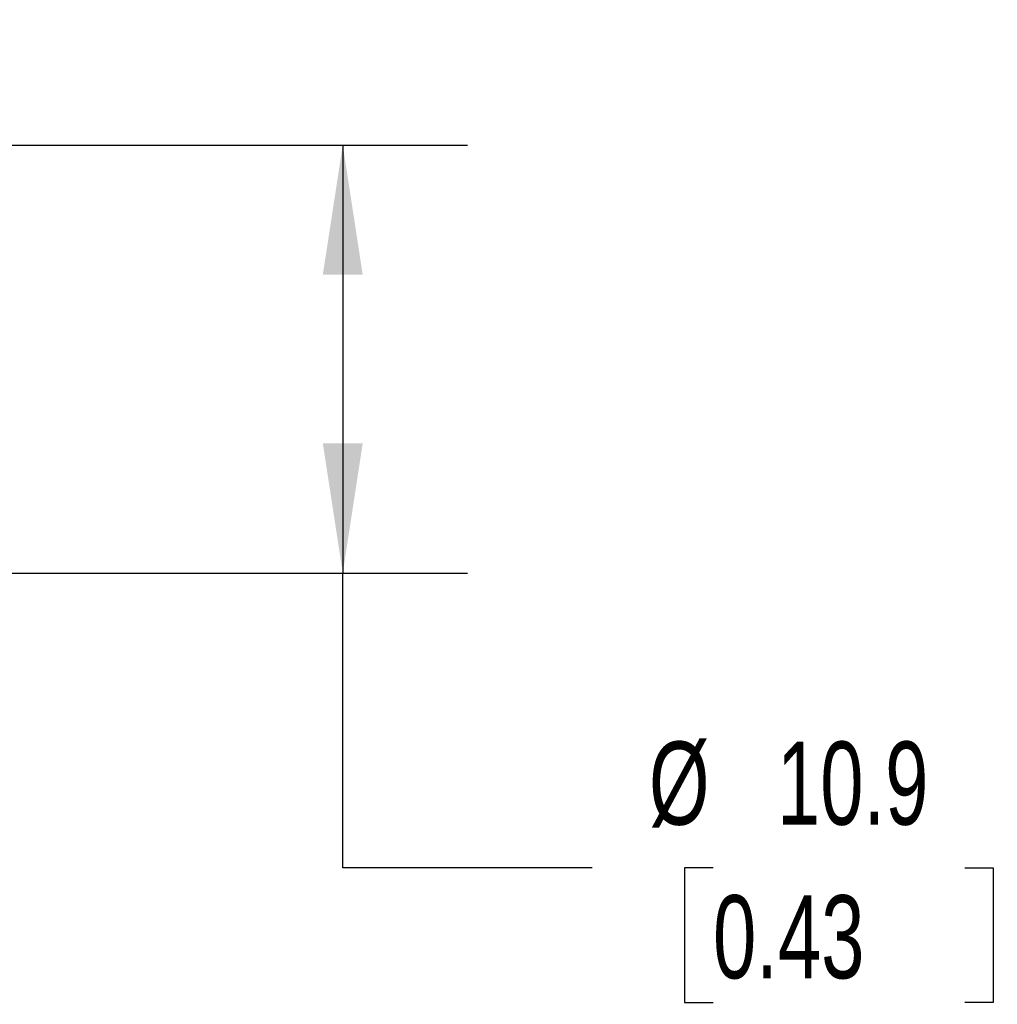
# Model space of a CAD drawing. Header units: millimetres. Extents: x 6 to 273, y 6 to 210.
# Tile 6 of 13: x 130 to 155, y 79 to 104. Entities that reach past the tile are written whole.
import ezdxf

# ---------------------------------------------------------------- set-up
doc = ezdxf.new("R2010")
doc.units = ezdxf.units.MM
doc.linetypes.add('SLD-Solid', pattern=[0])
doc.layers.add('DIMENSIONS', color=140, linetype='SLD-Solid', lineweight=25)
doc.styles.add('SLDTEXTSTYLE0', font='TXT', dxfattribs={"width": 0.7})
doc.dimstyles.new('SLDDIMSTYLE1', dxfattribs={"dimtxt": 2.158008, "dimasz": 3.302, "dimexe": 0, "dimexo": 0.0625, "dimgap": 0.539502, "dimtad": 0, "dimtih": 1, "dimtoh": 1, "dimdec": 1, "dimrnd": 1e-09, "dimzin": 12, "dimdsep": 46, "dimtxsty": 'SLDTEXTSTYLE0', "dimsah": 1, "dimcen": 0.09, "dimadec": 0, "dimazin": 3, "dimtfac": 1, "dimtdec": 1, "dimtofl": 0, "dimtmove": 0, "dimatfit": 3, "dimfxl": 0, "dimfrac": 2, "dimtolj": 1, "dimtzin": 12, "dimarcsym": 0})

# ---------------------------------------------------------------- blocks, each defined once
blk = doc.blocks.new('_D_2')
at = {"layer": 'DIMENSIONS'}
for p, q in [((115.033, 103.678), (115.033, 117.089)), ((125.133, 101.345), (125.133, 117.089)), ((115.033, 113.914), (125.133, 113.914)), ((125.133, 113.914), (130.645, 113.914)), ((133.569, 113.914), (132.844, 113.914)), ((132.844, 113.914), (132.844, 110.484)), ((139.982, 113.914), (140.706, 113.914)), ((140.706, 113.914), (140.706, 110.484)), ((132.844, 110.484), (133.569, 110.484)), ((140.706, 110.484), (139.982, 110.484))]:
    blk.add_line(p, q, dxfattribs=at)
for points in [[(115.033, 113.914), (118.335, 113.406), (118.335, 114.422)], [(125.133, 113.914), (121.831, 114.422), (121.831, 113.406)]]:
    blk.add_solid(points, dxfattribs=at)
at = {"layer": 'DIMENSIONS', "char_height": 2.1167, "attachment_point": 1, "style": 'SLDTEXTSTYLE0'}
for s, insert in [('10.1', (133.569, 117.125)), ('0.40', (133.569, 113.212))]:
    blk.add_mtext(s, dxfattribs=dict(at, insert=insert))
blk = doc.blocks.new('_D_3')
at = {"layer": 'DIMENSIONS'}
for p, q in [((125.82, 100.658), (141.429, 100.658)), ((138.254, 100.658), (138.254, 89.758)), ((125.82, 89.758), (141.429, 89.758)), ((138.254, 82.253), (138.254, 89.758)), ((144.604, 82.253), (138.254, 82.253)), ((147.682, 82.253), (146.957, 82.253)), ((146.957, 82.253), (146.957, 78.824)), ((154.094, 82.253), (154.819, 82.253)), ((154.819, 82.253), (154.819, 78.824)), ((146.957, 78.824), (147.682, 78.824)), ((154.819, 78.824), (154.094, 78.824))]:
    blk.add_line(p, q, dxfattribs=at)
for points in [[(138.254, 100.658), (137.746, 97.356), (138.762, 97.356)], [(138.254, 89.758), (138.762, 93.06), (137.746, 93.06)]]:
    blk.add_solid(points, dxfattribs=at)
at = {"layer": 'DIMENSIONS', "char_height": 2.1167, "attachment_point": 1, "style": 'SLDTEXTSTYLE0'}
for s, insert in [('%%c', (146.052, 85.465)), ('10.9', (149.311, 85.465)), ('0.43', (147.682, 81.552))]:
    blk.add_mtext(s, dxfattribs=dict(at, insert=insert))

msp = doc.modelspace()

# ---------------------------------------------------------------- dimensions: what is measured, and where the dimension line sits
at = {"layer": 'DIMENSIONS'}
dim = msp.add_linear_dim(base=(125.133, 113.914), p1=(115.033, 102.408), p2=(125.133, 100.075), dimstyle='SLDDIMSTYLE1', dxfattribs=at)
dim.commit()
dim.dimension.update_dxf_attribs({"geometry": '_D_2', "text_midpoint": (136.775, 113.914), "dimtype": 160})
dim = msp.add_linear_dim(base=(138.254, 89.758), p1=(124.55, 100.658), p2=(124.55, 89.758), angle=90, text='%%c<>', dimstyle='SLDDIMSTYLE1', dxfattribs=at)
dim.commit()
dim.dimension.update_dxf_attribs({"geometry": '_D_3', "text_midpoint": (138.254, 82.253), "dimtype": 160})

doc.saveas('drawing.dxf')
